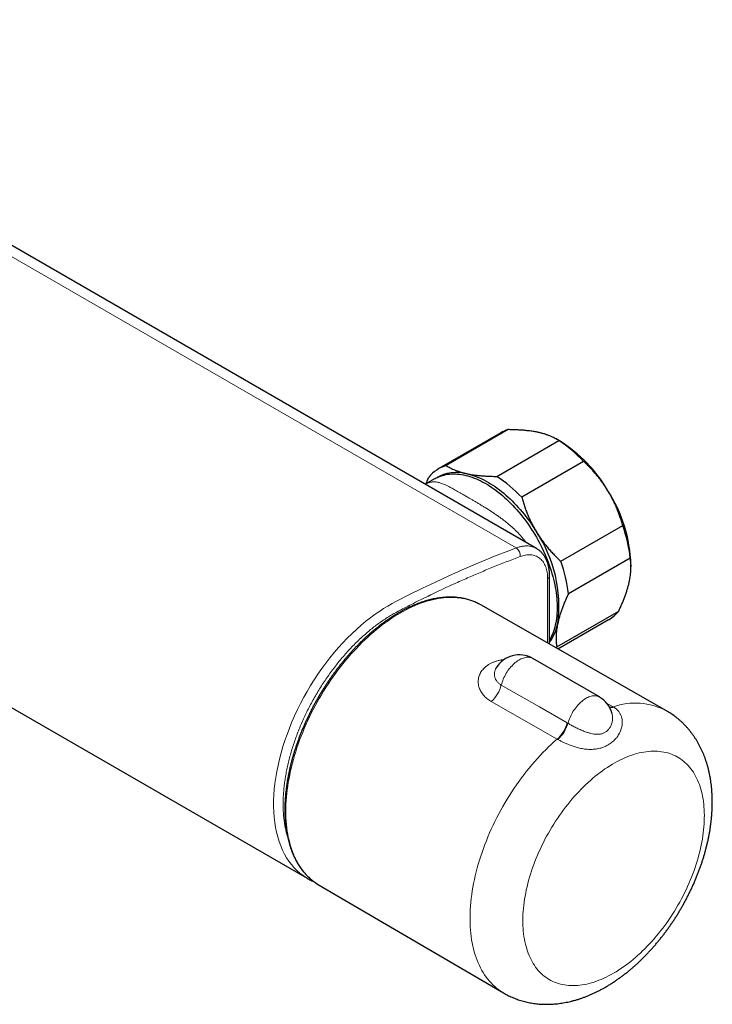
# Model space of a CAD drawing. Header units: millimetres. Extents: x 8 to 1162, y 12 to 2222.
# Tile 3 of 54: x 1020 to 1122, y 22 to 168. Entities that reach past the tile are written whole.
import ezdxf

# ---------------------------------------------------------------- set-up
doc = ezdxf.new("R2010")
doc.units = ezdxf.units.MM

msp = doc.modelspace()

# ---------------------------------------------------------------- linework, layer by layer
at = {"color": 8, "linetype": 'Continuous', "lineweight": 0}
for p, q in [((1093.22, 89.96), (957.45, 168.33)), ((1097.88, 75.86), (1097.88, 85.4)), ((1099.31, 61.61), (1089.53, 67.19)), ((1106.64, 66.94), (1107.61, 66.39)), ((1107.61, 66.39), (1107.69, 66.34)), ((1100.79, 64.02), (1100.91, 63.95)), ((1099.4, 61.56), (1099.31, 61.61))]:
    msp.add_line(p, q, dxfattribs=at)
at = {"color": 7, "linetype": 'Continuous', "lineweight": 30}
for p, q in [((1096.23, 89.88), (960.46, 168.26)), ((926.43, 119.32), (1062.19, 40.95)), ((1090.95, 107.03), (1081.75, 101.73)), ((1092.02, 107.51), (1082.83, 102.2)), ((1090.34, 100.58), (1099.54, 105.88)), ((1099.65, 105.83), (1099.15, 106.13)), ((1103.23, 102.79), (1094.04, 97.49)), ((1081.19, 100.25), (1079.73, 99.41)), ((1099.83, 87.98), (1109.03, 93.29)), ((1096.23, 89.88), (1096.23, 89.88)), ((1110.16, 88.46), (1100.96, 83.16)), ((1110.26, 87.16), (1110.26, 87.46)), ((1098.18, 75.69), (1098.18, 85.81)), ((1087.96, 81.51), (1087.73, 81.64)), ((1115.51, 65.81), (1087.96, 81.51)), ((1099.24, 75.28), (1108.43, 80.59)), ((1099.42, 74.98), (1106.94, 79.32)), ((1099.24, 75.28), (1099.13, 75.15)), ((1105.58, 67.85), (1095.68, 73.56)), ((1062.2, 40.95), (1062.19, 40.95)), ((1063.73, 40.08), (1063.96, 39.94)), ((1063.96, 39.94), (1091.34, 23.94))]:
    msp.add_line(p, q, dxfattribs=at)
at = {"color": 7, "linetype": 'Continuous', "lineweight": 30, "flags": 128}
for points in [[(1081.19, 100.25), (1081.28, 100.3), (1081.52, 100.42), (1081.76, 100.53), (1082.01, 100.63), (1082.26, 100.71), (1082.52, 100.78), (1082.79, 100.84), (1083.06, 100.89), (1083.34, 100.92), (1083.63, 100.94), (1083.91, 100.95), (1084.21, 100.95), (1084.5, 100.93), (1084.8, 100.9), (1085.11, 100.86), (1085.41, 100.8), (1085.73, 100.73), (1086.04, 100.65), (1086.35, 100.56), (1086.67, 100.45), (1086.99, 100.33), (1087.31, 100.2), (1087.64, 100.06), (1087.96, 99.9), (1088.29, 99.73), (1088.61, 99.55), (1088.94, 99.36), (1089.26, 99.16), (1089.59, 98.95), (1089.91, 98.72), (1090.23, 98.49), (1090.55, 98.24), (1090.87, 97.99), (1091.19, 97.72), (1091.5, 97.45), (1091.82, 97.16), (1092.12, 96.87), (1092.43, 96.56), (1092.73, 96.25), (1093.03, 95.93), (1093.33, 95.6), (1093.62, 95.27), (1093.9, 94.92), (1094.18, 94.57), (1094.46, 94.21), (1094.73, 93.85), (1094.99, 93.48), (1095.25, 93.1), (1095.5, 92.72), (1095.75, 92.33), (1095.99, 91.94), (1096.22, 91.54), (1096.45, 91.14), (1096.66, 90.74), (1096.88, 90.33), (1097.08, 89.92), (1097.27, 89.5), (1097.46, 89.09), (1097.64, 88.67), (1097.81, 88.25), (1097.97, 87.84), (1098.12, 87.42), (1098.27, 87), (1098.4, 86.58), (1098.53, 86.16), (1098.65, 85.74), (1098.75, 85.32), (1098.85, 84.91), (1098.94, 84.5), (1099.02, 84.09), (1099.09, 83.68), (1099.15, 83.28), (1099.2, 82.88), (1099.24, 82.48), (1099.27, 82.09), (1099.29, 81.71), (1099.3, 81.32), (1099.3, 80.95), (1099.29, 80.58), (1099.27, 80.22), (1099.24, 79.86), (1099.2, 79.51), (1099.15, 79.17), (1099.09, 78.83), (1099.02, 78.51), (1098.94, 78.19), (1098.85, 77.88), (1098.75, 77.58), (1098.65, 77.28), (1098.53, 77), (1098.4, 76.73), (1098.27, 76.46), (1098.18, 76.3)], [(1085.88, 100.98), (1086.19, 100.91), (1086.51, 100.82), (1086.83, 100.72), (1087.15, 100.61), (1087.47, 100.48), (1087.79, 100.35), (1088.12, 100.2), (1088.44, 100.04), (1088.77, 99.87), (1089.1, 99.68), (1089.42, 99.48), (1089.75, 99.28), (1090.08, 99.06), (1090.4, 98.83), (1090.72, 98.59), (1091.05, 98.34), (1091.37, 98.08), (1091.68, 97.8), (1092, 97.52), (1092.31, 97.23), (1092.62, 96.93), (1092.93, 96.62), (1093.23, 96.3), (1093.53, 95.98), (1093.82, 95.64), (1094.11, 95.3), (1094.39, 94.95), (1094.67, 94.6), (1094.95, 94.23), (1095.22, 93.86), (1095.48, 93.49), (1095.74, 93.11), (1095.99, 92.72), (1096.23, 92.33)]]:
    msp.add_lwpolyline(points, dxfattribs=at)
at = {"color": 8, "linetype": 'Continuous', "lineweight": 0, "flags": 128}
for points in [[(1062.19, 40.95), (1062.08, 41.02), (1061.58, 41.34), (1061.11, 41.69), (1060.66, 42.09), (1060.23, 42.53), (1059.85, 42.98), (1059.48, 43.47), (1059.14, 43.99), (1058.82, 44.55), (1058.53, 45.14), (1058.27, 45.75), (1058.03, 46.41), (1057.82, 47.1), (1057.65, 47.78), (1057.51, 48.5), (1057.39, 49.24), (1057.3, 50.01), (1057.25, 50.8), (1057.22, 51.61), (1057.22, 52.45), (1057.26, 53.31), (1057.32, 54.16), (1057.41, 55.01), (1057.53, 55.9), (1057.69, 56.79), (1057.87, 57.7), (1058.08, 58.61), (1058.32, 59.54), (1058.6, 60.48), (1058.89, 61.39), (1059.21, 62.3), (1059.55, 63.22), (1059.93, 64.14), (1060.33, 65.06), (1060.76, 65.98), (1061.22, 66.9), (1061.7, 67.81), (1062.19, 68.68), (1062.7, 69.53), (1063.23, 70.39), (1063.79, 71.23), (1064.37, 72.06), (1064.96, 72.87), (1065.58, 73.67), (1066.22, 74.45), (1066.85, 75.18), (1067.49, 75.88), (1068.15, 76.57), (1068.82, 77.24), (1069.5, 77.88), (1070.2, 78.49), (1070.91, 79.08), (1071.63, 79.64), (1072.1, 79.99), (1072.58, 80.33), (1073.06, 80.65), (1073.54, 80.96), (1074.18, 81.34), (1074.83, 81.7), (1075.47, 82.04), (1077.4, 83.03), (1079.31, 83.98), (1081.22, 84.89), (1083.13, 85.78), (1085.21, 86.71), (1087.29, 87.61), (1088.94, 88.29), (1090.01, 88.72), (1092.15, 89.55), (1093.22, 89.96), (1093.22, 89.96)], [(1087.73, 81.64), (1087.68, 81.67), (1087.35, 81.83), (1087.02, 81.97), (1086.68, 82.1), (1086.33, 82.22), (1085.97, 82.32), (1085.61, 82.41), (1085.24, 82.48), (1084.87, 82.54), (1084.48, 82.58), (1084.1, 82.6), (1083.7, 82.62), (1083.3, 82.61), (1082.9, 82.6), (1082.49, 82.56), (1082.08, 82.51), (1081.66, 82.45), (1081.24, 82.37), (1080.82, 82.28), (1080.39, 82.17), (1079.96, 82.05), (1079.53, 81.91), (1079.09, 81.76), (1078.65, 81.6), (1078.21, 81.42), (1077.77, 81.22), (1077.33, 81.01), (1076.89, 80.79), (1076.44, 80.55), (1076, 80.3), (1075.55, 80.04), (1075.11, 79.77), (1074.67, 79.48), (1074.22, 79.17), (1073.78, 78.86), (1073.34, 78.53), (1072.91, 78.19), (1072.47, 77.84), (1072.04, 77.48), (1071.61, 77.1), (1071.18, 76.72), (1070.75, 76.32), (1070.33, 75.91), (1069.92, 75.49), (1069.5, 75.06), (1069.1, 74.63), (1068.69, 74.18), (1068.29, 73.72), (1067.9, 73.25), (1067.51, 72.78), (1067.13, 72.3), (1066.75, 71.81), (1066.39, 71.31), (1066.02, 70.8), (1065.67, 70.29), (1065.32, 69.77), (1064.98, 69.25), (1064.64, 68.71), (1064.32, 68.18), (1064, 67.64), (1063.69, 67.09), (1063.39, 66.54), (1063.09, 65.98), (1062.81, 65.43), (1062.53, 64.86), (1062.27, 64.3), (1062.01, 63.73), (1061.76, 63.16), (1061.53, 62.59), (1061.3, 62.02), (1061.08, 61.45), (1060.88, 60.87), (1060.68, 60.3), (1060.49, 59.73), (1060.32, 59.15), (1060.15, 58.58), (1060, 58.01), (1059.86, 57.44), (1059.73, 56.88), (1059.6, 56.31), (1059.5, 55.75), (1059.4, 55.2), (1059.31, 54.64), (1059.24, 54.09), (1059.17, 53.55), (1059.12, 53.01), (1059.08, 52.48), (1059.05, 51.95), (1059.03, 51.42), (1059.03, 50.91), (1059.03, 50.4), (1059.05, 49.9), (1059.08, 49.4), (1059.12, 48.91), (1059.17, 48.43), (1059.24, 47.96), (1059.31, 47.5), (1059.4, 47.05), (1059.5, 46.6), (1059.6, 46.17), (1059.73, 45.75), (1059.86, 45.33), (1060, 44.93), (1060.15, 44.54), (1060.32, 44.15), (1060.49, 43.78), (1060.68, 43.43), (1060.88, 43.08), (1061.08, 42.74), (1061.3, 42.42), (1061.53, 42.11), (1061.76, 41.81), (1062.01, 41.53), (1062.27, 41.26), (1062.53, 41), (1062.81, 40.76), (1063.09, 40.53), (1063.39, 40.31), (1063.69, 40.11), (1063.73, 40.08)], [(1095.68, 73.56), (1095.61, 73.6), (1095.49, 73.65), (1095.35, 73.7), (1095.21, 73.73), (1095.07, 73.74), (1094.91, 73.75), (1094.76, 73.74), (1094.6, 73.72), (1094.44, 73.68), (1094.27, 73.63), (1094.1, 73.57), (1093.93, 73.5), (1093.76, 73.41), (1093.59, 73.31), (1093.42, 73.2), (1093.25, 73.08), (1093.08, 72.95), (1092.92, 72.81), (1092.76, 72.65), (1092.6, 72.49), (1092.44, 72.32), (1092.29, 72.14), (1092.14, 71.96), (1092, 71.76), (1091.87, 71.56), (1091.74, 71.36), (1091.62, 71.15), (1091.51, 70.94), (1091.4, 70.72), (1091.3, 70.5), (1091.22, 70.28), (1091.14, 70.06), (1091.07, 69.84), (1091, 69.62)], [(1091, 69.62), (1096.67, 66.38), (1100.79, 64.02)], [(1105.58, 67.85), (1105.5, 67.89), (1105.37, 67.94), (1105.24, 67.98), (1105.1, 68.01), (1104.95, 68.03), (1104.8, 68.03), (1104.65, 68.02), (1104.49, 68), (1104.33, 67.97), (1104.17, 67.92), (1104, 67.86), (1103.83, 67.78), (1103.66, 67.7), (1103.49, 67.6), (1103.32, 67.49), (1103.16, 67.37), (1102.99, 67.24), (1102.82, 67.1), (1102.66, 66.95), (1102.5, 66.78), (1102.35, 66.62), (1102.2, 66.44), (1102.05, 66.26), (1101.91, 66.06), (1101.78, 65.87), (1101.65, 65.67), (1101.53, 65.46), (1101.42, 65.25), (1101.31, 65.03), (1101.22, 64.82), (1101.13, 64.6), (1101.05, 64.38), (1100.98, 64.16), (1100.91, 63.95)], [(1091.34, 23.94), (1091.21, 24.02), (1090.9, 24.22), (1090.6, 24.43), (1090.31, 24.66), (1090.03, 24.9), (1089.75, 25.15), (1089.49, 25.42), (1089.24, 25.7), (1088.99, 25.99), (1088.76, 26.3), (1088.54, 26.62), (1088.32, 26.95), (1088.12, 27.29), (1087.93, 27.65), (1087.75, 28.02), (1087.58, 28.4), (1087.42, 28.79), (1087.27, 29.19), (1087.13, 29.6), (1087, 30.03), (1086.89, 30.46), (1086.78, 30.9), (1086.69, 31.36), (1086.61, 31.82), (1086.54, 32.29), (1086.48, 32.77), (1086.44, 33.26), (1086.4, 33.75), (1086.38, 34.26), (1086.37, 34.77), (1086.37, 35.29), (1086.38, 35.81), (1086.41, 36.34), (1086.44, 36.88), (1086.49, 37.42), (1086.55, 37.97), (1086.62, 38.52), (1086.7, 39.07), (1086.8, 39.63), (1086.9, 40.2), (1087.02, 40.77), (1087.15, 41.33), (1087.29, 41.91), (1087.44, 42.48), (1087.6, 43.06), (1087.77, 43.63), (1087.96, 44.21), (1088.15, 44.79), (1088.36, 45.37), (1088.57, 45.95), (1088.8, 46.52), (1089.03, 47.1), (1089.28, 47.67), (1089.53, 48.25), (1089.79, 48.82), (1090.07, 49.39), (1090.35, 49.95), (1090.64, 50.51), (1090.94, 51.07), (1091.25, 51.62), (1091.57, 52.17), (1091.9, 52.71), (1092.23, 53.25), (1092.57, 53.78), (1092.92, 54.31), (1093.28, 54.83), (1093.64, 55.34), (1094.01, 55.84), (1094.39, 56.34), (1094.77, 56.83), (1095.16, 57.31), (1095.55, 57.79), (1095.95, 58.25), (1096.36, 58.71), (1096.77, 59.15), (1097.18, 59.59), (1097.6, 60.01), (1098.03, 60.43), (1098.45, 60.83), (1098.88, 61.23), (1099.31, 61.61)], [(1107.68, 26.86), (1108.04, 27.08), (1108.41, 27.31), (1108.77, 27.55), (1109.14, 27.8), (1109.5, 28.06), (1109.86, 28.33), (1110.23, 28.62), (1110.58, 28.91), (1110.94, 29.21), (1111.29, 29.52), (1111.65, 29.85), (1111.99, 30.18), (1112.34, 30.52), (1112.68, 30.87), (1113.02, 31.23), (1113.35, 31.59), (1113.69, 31.97), (1114.01, 32.35), (1114.33, 32.74), (1114.65, 33.13), (1114.96, 33.54), (1115.26, 33.95), (1115.56, 34.36), (1115.86, 34.79), (1116.15, 35.21), (1116.43, 35.65), (1116.7, 36.08), (1116.97, 36.53), (1117.23, 36.97), (1117.49, 37.43), (1117.74, 37.88), (1117.98, 38.34), (1118.21, 38.8), (1118.43, 39.26), (1118.65, 39.73), (1118.86, 40.2), (1119.06, 40.67), (1119.25, 41.14), (1119.43, 41.61), (1119.61, 42.08), (1119.77, 42.56), (1119.93, 43.03), (1120.08, 43.5), (1120.22, 43.98), (1120.34, 44.45), (1120.46, 44.91), (1120.57, 45.38), (1120.68, 45.85), (1120.77, 46.31), (1120.85, 46.77), (1120.92, 47.23), (1120.98, 47.68), (1121.03, 48.13), (1121.08, 48.57), (1121.11, 49.01), (1121.13, 49.45), (1121.14, 49.88), (1121.15, 50.3), (1121.14, 50.72), (1121.12, 51.13), (1121.09, 51.54), (1121.06, 51.94), (1121.01, 52.33), (1120.95, 52.72), (1120.89, 53.09), (1120.81, 53.46), (1120.72, 53.82), (1120.63, 54.18), (1120.52, 54.52), (1120.41, 54.86), (1120.28, 55.18), (1120.15, 55.5), (1120, 55.81), (1119.85, 56.1), (1119.69, 56.39), (1119.52, 56.67), (1119.34, 56.93), (1119.15, 57.19), (1118.96, 57.43), (1118.75, 57.66), (1118.54, 57.89), (1118.32, 58.1), (1118.09, 58.3), (1117.86, 58.48), (1117.61, 58.66), (1117.36, 58.82), (1117.1, 58.97), (1116.84, 59.11), (1116.57, 59.24), (1116.29, 59.35), (1116, 59.45), (1115.71, 59.54), (1115.41, 59.62), (1115.11, 59.68), (1114.8, 59.73), (1114.49, 59.77), (1114.17, 59.8), (1113.85, 59.81), (1113.52, 59.81), (1113.19, 59.8), (1112.85, 59.77), (1112.51, 59.73), (1112.17, 59.68), (1111.82, 59.61), (1111.47, 59.54), (1111.12, 59.45), (1110.76, 59.34), (1110.4, 59.23), (1110.04, 59.1), (1109.68, 58.96), (1109.32, 58.81), (1108.96, 58.64), (1108.59, 58.47), (1108.23, 58.28), (1107.86, 58.08), (1107.49, 57.87), (1107.13, 57.64), (1106.76, 57.41), (1106.4, 57.17), (1106.03, 56.91), (1105.67, 56.64), (1105.31, 56.36), (1104.95, 56.08), (1104.59, 55.78), (1104.23, 55.47), (1103.88, 55.15), (1103.53, 54.83), (1103.18, 54.49), (1102.84, 54.15), (1102.5, 53.79), (1102.16, 53.43), (1101.83, 53.06), (1101.5, 52.68), (1101.18, 52.3), (1100.86, 51.9), (1100.55, 51.5), (1100.24, 51.1), (1099.94, 50.68), (1099.64, 50.26), (1099.35, 49.84), (1099.06, 49.41), (1098.79, 48.97), (1098.51, 48.53), (1098.25, 48.09), (1097.99, 47.64), (1097.74, 47.19), (1097.49, 46.73), (1097.26, 46.27), (1097.03, 45.81), (1096.81, 45.34), (1096.6, 44.87), (1096.39, 44.4), (1096.2, 43.93), (1096.01, 43.46), (1095.83, 42.99), (1095.66, 42.52), (1095.5, 42.04), (1095.35, 41.57), (1095.2, 41.1), (1095.07, 40.63), (1094.95, 40.16), (1094.83, 39.69), (1094.72, 39.22), (1094.63, 38.76), (1094.54, 38.3), (1094.47, 37.84), (1094.4, 37.39), (1094.34, 36.94), (1094.29, 36.49), (1094.26, 36.05), (1094.23, 35.61), (1094.21, 35.18), (1094.2, 34.75), (1094.21, 34.33), (1094.22, 33.91), (1094.24, 33.5), (1094.27, 33.1), (1094.32, 32.7), (1094.37, 32.31), (1094.43, 31.93), (1094.5, 31.56), (1094.58, 31.19), (1094.68, 30.84), (1094.78, 30.49), (1094.89, 30.15), (1095.01, 29.82), (1095.14, 29.5), (1095.27, 29.19), (1095.42, 28.88), (1095.58, 28.59), (1095.74, 28.31), (1095.92, 28.04), (1096.1, 27.78), (1096.29, 27.53), (1096.49, 27.29), (1096.7, 27.06), (1096.92, 26.84), (1097.14, 26.64), (1097.38, 26.45), (1097.62, 26.27), (1097.86, 26.1), (1098.12, 25.94), (1098.38, 25.79), (1098.65, 25.66), (1098.92, 25.54), (1099.21, 25.43), (1099.49, 25.34), (1099.79, 25.26), (1100.09, 25.19), (1100.39, 25.13), (1100.7, 25.08), (1101.02, 25.05), (1101.34, 25.03), (1101.67, 25.03), (1102, 25.03), (1102.33, 25.05), (1102.67, 25.09), (1103.01, 25.13), (1103.36, 25.19), (1103.71, 25.26), (1104.06, 25.35), (1104.41, 25.44), (1104.77, 25.55), (1105.13, 25.67), (1105.49, 25.81), (1105.85, 25.95), (1106.21, 26.11), (1106.58, 26.28), (1106.94, 26.46), (1107.31, 26.66), (1107.68, 26.86)]]:
    msp.add_lwpolyline(points, dxfattribs=at)
at = {"color": 7, "linetype": 'Continuous', "lineweight": 30}
for centre, radius, start, end in [((1093.65, 102.35), 5.41, 107.4853, 119.9616), ((1088.54, 88.97), 20.17, 43.2437, 56.9579), ((1088.43, 87.73), 21.3, 30.2135, 58.2043), ((1084.47, 97.01), 5.44, 107.5708, 140.6297), ((1084.39, 95.23), 5.94, 75.4395, 120.5302), ((1079.34, 83.66), 20.17, 43.2437, 56.9579), ((1088.46, 86.7), 21.81, 2.0073, 32.5994), ((1079.96, 81.39), 19.6, 352.4444, 33.9194), ((1088.55, 85.95), 21.75, 6.638, 19.7258), ((1079.36, 80.64), 21.75, 6.638, 19.7258), ((1104.17, 84.1), 5.53, 300.1388, 320.5024), ((1092.08, 80.25), 7.46, 324.8656, 348.8303), ((1093.68, 70.1), 4, 60.0027, 148.9825), ((1103.58, 64.38), 4, 16.1359, 60.0027)]:
    msp.add_arc(centre, radius, start, end, dxfattribs=at)
at = {"color": 8, "linetype": 'Continuous', "lineweight": 0}
for centre, radius, start, end in [((1092.47, 88.84), 1.34, 352.7443, 56.1225), ((1097.67, 85.87), 0.51, 294.8897, 354.1885), ((1086.24, 70.85), 4.92, 311.9287, 345.6159), ((1107.17, 67.83), 1.5, 266.0388, 286.7231), ((1107.26, 67.69), 1.41, 263.417, 287.833), ((1110.87, 56.88), 10.06, 62.5652, 108.9585), ((1096.03, 65.27), 4.92, 311.8867, 345.2706), ((1096.11, 65.32), 4.99, 311.1525, 344.042)]:
    msp.add_arc(centre, radius, start, end, dxfattribs=at)
at = {"color": 7, "linetype": 'Continuous', "lineweight": 30}
for points, knots in [([(1096.49, 107.1), (1096.44, 107.11), (1096.2, 107.17), (1095.72, 107.25), (1095.05, 107.34), (1094.4, 107.41), (1093.79, 107.45), (1093.21, 107.48), (1092.63, 107.5), (1092.22, 107.51), (1092.02, 107.51)], [0, 0, 0, 0, 0.034086, 0.192788, 0.351635, 0.51036, 0.632419, 0.754482, 0.877239, 1, 1, 1, 1]), ([(1099.54, 105.88), (1099.44, 105.95), (1099.25, 106.07), (1098.93, 106.25), (1098.59, 106.42), (1098.23, 106.58), (1097.83, 106.73), (1097.41, 106.87), (1096.97, 106.99), (1096.65, 107.07), (1096.49, 107.1)], [0, 0, 0, 0, 0.1230548, 0.2461061, 0.3701819, 0.4942538, 0.620027, 0.745797, 0.8726199, 1, 1, 1, 1]), ([(1106.84, 98.45), (1106.8, 98.5), (1106.65, 98.75), (1106.37, 99.18), (1105.98, 99.74), (1105.57, 100.28), (1105.14, 100.8), (1104.69, 101.32), (1104.22, 101.83), (1103.73, 102.32), (1103.4, 102.64), (1103.23, 102.79)], [0, 0, 0, 0, 0.034085, 0.152699, 0.271315, 0.390844, 0.510376, 0.632431, 0.75449, 0.877243, 1, 1, 1, 1]), ([(1082.83, 102.2), (1082.93, 102.14), (1083.12, 102.01), (1083.44, 101.83), (1083.77, 101.66), (1084.14, 101.5), (1084.53, 101.36), (1084.95, 101.22), (1085.4, 101.09), (1085.72, 101.02), (1085.88, 100.98)], [0, 0, 0, 0, 0.122973, 0.2459424, 0.3703662, 0.4948366, 0.6192471, 0.7459347, 0.8726198, 1, 1, 1, 1]), ([(1085.88, 100.98), (1085.92, 100.97), (1086.08, 100.94), (1086.36, 100.88), (1086.81, 100.81), (1087.36, 100.74), (1088.02, 100.67), (1088.72, 100.62), (1089.35, 100.59), (1089.89, 100.58), (1090.19, 100.58), (1090.34, 100.58)], [0, 0, 0, 0, 0.034085, 0.123056, 0.212027, 0.361727, 0.511433, 0.663656, 0.815887, 0.907943, 1, 1, 1, 1]), ([(1079.81, 99.45), (1079.87, 99.6), (1080.02, 99.93), (1080.17, 100.27), (1080.26, 100.46)], [0, 0, 0, 0, 0.4312187, 1, 1, 1, 1]), ([(1109.03, 93.29), (1108.96, 93.51), (1108.84, 93.95), (1108.63, 94.6), (1108.39, 95.25), (1108.14, 95.9), (1107.85, 96.55), (1107.54, 97.19), (1107.21, 97.83), (1106.96, 98.24), (1106.84, 98.45)], [0, 0, 0, 0, 0.122973, 0.245942, 0.369581, 0.493217, 0.619375, 0.745529, 0.872765, 1, 1, 1, 1]), ([(1094.04, 97.49), (1094.1, 97.27), (1094.23, 96.83), (1094.44, 96.18), (1094.67, 95.53), (1094.93, 94.88), (1095.21, 94.23), (1095.52, 93.58), (1095.86, 92.95), (1096.11, 92.53), (1096.23, 92.33)], [0, 0, 0, 0, 0.122973, 0.245942, 0.369581, 0.493217, 0.619375, 0.745529, 0.872765, 1, 1, 1, 1]), ([(1096.23, 92.33), (1096.26, 92.27), (1096.41, 92.03), (1096.7, 91.59), (1097.08, 91.04), (1097.49, 90.5), (1097.92, 89.97), (1098.38, 89.45), (1098.85, 88.95), (1099.33, 88.46), (1099.67, 88.14), (1099.83, 87.98)], [0, 0, 0, 0, 0.034085, 0.152699, 0.271315, 0.390844, 0.510376, 0.632431, 0.75449, 0.877243, 1, 1, 1, 1]), ([(1098.18, 85.81), (1098.18, 85.89), (1098.17, 86.06), (1098.16, 86.29), (1098.14, 86.51), (1098.12, 86.73), (1098.08, 86.96), (1098.03, 87.21), (1097.98, 87.45), (1097.91, 87.69), (1097.83, 87.92), (1097.74, 88.14), (1097.64, 88.35), (1097.53, 88.55), (1097.41, 88.75), (1097.28, 88.93), (1097.15, 89.1), (1097.01, 89.26), (1096.86, 89.41), (1096.7, 89.55), (1096.54, 89.68), (1096.38, 89.79), (1096.28, 89.85), (1096.23, 89.88)], [0, 0, 0, 0, 0.045583, 0.096674, 0.135301, 0.173461, 0.224915, 0.276368, 0.327753, 0.379006, 0.430054, 0.480824, 0.531248, 0.581265, 0.630825, 0.679898, 0.728471, 0.77655, 0.824162, 0.87135, 0.918163, 0.96437, 1, 1, 1, 1]), ([(1110, 84.93), (1110.04, 85.1), (1110.1, 85.42), (1110.18, 85.89), (1110.23, 86.35), (1110.26, 86.8), (1110.26, 87.24), (1110.25, 87.66), (1110.21, 88.07), (1110.18, 88.33), (1110.16, 88.46)], [0, 0, 0, 0, 0.122488, 0.245238, 0.368757, 0.492521, 0.618889, 0.745475, 0.872652, 1, 1, 1, 1]), ([(1108.43, 80.59), (1108.52, 80.77), (1108.69, 81.13), (1108.92, 81.67), (1109.14, 82.2), (1109.35, 82.73), (1109.54, 83.26), (1109.7, 83.79), (1109.85, 84.3), (1109.95, 84.68), (1109.99, 84.89), (1110, 84.93)], [0, 0, 0, 0, 0.119246, 0.238489, 0.358338, 0.478183, 0.600299, 0.722411, 0.845493, 0.968574, 1, 1, 1, 1]), ([(1087.72, 81.65), (1087.71, 81.65), (1087.6, 81.71), (1087.4, 81.81), (1087.1, 81.94), (1086.8, 82.07), (1086.49, 82.18), (1086.18, 82.28), (1085.86, 82.37), (1085.53, 82.44), (1085.2, 82.51), (1084.87, 82.56), (1084.53, 82.6), (1084.18, 82.64), (1083.83, 82.65), (1083.48, 82.66), (1083.12, 82.66), (1082.76, 82.64), (1082.4, 82.61), (1082.03, 82.57), (1081.66, 82.52), (1081.28, 82.46), (1080.91, 82.39), (1080.53, 82.3), (1080.14, 82.2), (1079.76, 82.09), (1079.37, 81.97), (1078.98, 81.84), (1078.6, 81.7), (1078.2, 81.54), (1077.81, 81.38), (1077.42, 81.2), (1077.03, 81.01), (1076.63, 80.81), (1076.25, 80.61), (1075.95, 80.44), (1075.79, 80.35), (1075.75, 80.33)], [0, 0, 0, 0, 0.002719, 0.032316, 0.061919, 0.091532, 0.121161, 0.15081, 0.180486, 0.21019, 0.239927, 0.2697, 0.299509, 0.329356, 0.359241, 0.389164, 0.419125, 0.449121, 0.479151, 0.509213, 0.539305, 0.569424, 0.599567, 0.629732, 0.659917, 0.690118, 0.720334, 0.750563, 0.780801, 0.811048, 0.841301, 0.871559, 0.901821, 0.932085, 0.962351, 0.991028, 1, 1, 1, 1]), ([(1100.96, 83.16), (1100.88, 82.97), (1100.7, 82.6), (1100.46, 82.04), (1100.24, 81.49), (1100.03, 80.94), (1099.83, 80.4), (1099.66, 79.86), (1099.51, 79.33), (1099.44, 78.98), (1099.4, 78.81)], [0, 0, 0, 0, 0.122898, 0.245942, 0.369483, 0.493217, 0.619247, 0.745529, 0.87262, 1, 1, 1, 1]), ([(1075.75, 80.33), (1075.68, 80.29), (1075.48, 80.17), (1075.15, 79.97), (1074.76, 79.72), (1074.36, 79.46), (1073.97, 79.2), (1073.58, 78.92), (1073.19, 78.63), (1072.81, 78.33), (1072.42, 78.03), (1072.04, 77.71), (1071.66, 77.39), (1071.28, 77.06), (1070.9, 76.71), (1070.53, 76.36), (1070.16, 76.01), (1069.79, 75.64), (1069.43, 75.27), (1069.07, 74.88), (1068.71, 74.49), (1068.36, 74.1), (1068.01, 73.7), (1067.66, 73.28), (1067.32, 72.87), (1066.98, 72.44), (1066.65, 72.02), (1066.33, 71.58), (1066.01, 71.14), (1065.69, 70.69), (1065.38, 70.24), (1065.07, 69.78), (1064.78, 69.32), (1064.48, 68.86), (1064.19, 68.39), (1063.91, 67.91), (1063.64, 67.43), (1063.37, 66.95), (1063.11, 66.47), (1062.85, 65.98), (1062.61, 65.49), (1062.37, 65), (1062.13, 64.5), (1061.9, 64), (1061.69, 63.51), (1061.47, 63), (1061.27, 62.5), (1061.07, 62), (1060.89, 61.5), (1060.7, 60.99), (1060.53, 60.49), (1060.37, 59.98), (1060.21, 59.48), (1060.06, 58.98), (1059.92, 58.48), (1059.79, 57.97), (1059.67, 57.47), (1059.56, 56.98), (1059.45, 56.48), (1059.35, 55.99), (1059.27, 55.5), (1059.19, 55.01), (1059.12, 54.52), (1059.06, 54.04), (1059, 53.56), (1058.96, 53.08), (1058.93, 52.61), (1058.9, 52.14), (1058.89, 51.68), (1058.88, 51.22), (1058.88, 50.77), (1058.89, 50.32), (1058.91, 49.88), (1058.94, 49.44), (1058.98, 49.01), (1059.03, 48.58), (1059.09, 48.16), (1059.15, 47.75), (1059.23, 47.35), (1059.31, 46.95), (1059.41, 46.56), (1059.51, 46.17), (1059.62, 45.79), (1059.74, 45.43), (1059.87, 45.07), (1060.01, 44.71), (1060.15, 44.37), (1060.31, 44.04), (1060.47, 43.71), (1060.64, 43.39), (1060.82, 43.09), (1061.01, 42.79), (1061.21, 42.5), (1061.41, 42.22), (1061.62, 41.95), (1061.84, 41.69), (1062.07, 41.45), (1062.3, 41.21), (1062.54, 40.98), (1062.79, 40.76), (1063.05, 40.56), (1063.31, 40.36), (1063.53, 40.21), (1063.67, 40.12), (1063.72, 40.09)], [0, 0, 0, 0, 0.005237, 0.015167, 0.025096, 0.035025, 0.044952, 0.054879, 0.064804, 0.074729, 0.084652, 0.094574, 0.104495, 0.114414, 0.124332, 0.13425, 0.144166, 0.15408, 0.163994, 0.173907, 0.183819, 0.193729, 0.203639, 0.213548, 0.223457, 0.233364, 0.243271, 0.253177, 0.263083, 0.272988, 0.282893, 0.292798, 0.302702, 0.312606, 0.32251, 0.332413, 0.342317, 0.352221, 0.362125, 0.372029, 0.381933, 0.391837, 0.401742, 0.411647, 0.421553, 0.431459, 0.441365, 0.451273, 0.461181, 0.47109, 0.480999, 0.49091, 0.500821, 0.510734, 0.520647, 0.530562, 0.540478, 0.550395, 0.560313, 0.570233, 0.580154, 0.590076, 0.599999, 0.609924, 0.61985, 0.629778, 0.639707, 0.649636, 0.659567, 0.669499, 0.679432, 0.689366, 0.6993, 0.709234, 0.719168, 0.729102, 0.739035, 0.748967, 0.758896, 0.768824, 0.778748, 0.788669, 0.798586, 0.808498, 0.818403, 0.828302, 0.838193, 0.848076, 0.857949, 0.867812, 0.877664, 0.887505, 0.897333, 0.907149, 0.916952, 0.926742, 0.93652, 0.946285, 0.956039, 0.965783, 0.975517, 0.985243, 0.994963, 1, 1, 1, 1]), ([(1099.4, 78.81), (1099.39, 78.77), (1099.34, 78.57), (1099.28, 78.21), (1099.21, 77.76), (1099.17, 77.31), (1099.14, 76.88), (1099.14, 76.46), (1099.15, 76.05), (1099.19, 75.66), (1099.22, 75.4), (1099.24, 75.28)], [0, 0, 0, 0, 0.031426, 0.150353, 0.269282, 0.389133, 0.508986, 0.631385, 0.753788, 0.876892, 1, 1, 1, 1]), ([(1106.48, 24.81), (1106.56, 24.85), (1106.78, 24.99), (1107.15, 25.21), (1107.58, 25.48), (1108, 25.76), (1108.42, 26.06), (1108.84, 26.36), (1109.26, 26.67), (1109.67, 26.99), (1110.07, 27.33), (1110.47, 27.67), (1110.87, 28.01), (1111.26, 28.37), (1111.65, 28.74), (1112.04, 29.11), (1112.41, 29.49), (1112.79, 29.88), (1113.15, 30.28), (1113.52, 30.68), (1113.87, 31.09), (1114.23, 31.51), (1114.57, 31.93), (1114.91, 32.36), (1115.25, 32.79), (1115.57, 33.23), (1115.9, 33.68), (1116.21, 34.13), (1116.52, 34.59), (1116.82, 35.05), (1117.12, 35.52), (1117.41, 35.99), (1117.69, 36.47), (1117.96, 36.95), (1118.23, 37.43), (1118.49, 37.92), (1118.74, 38.41), (1118.99, 38.9), (1119.23, 39.4), (1119.46, 39.9), (1119.68, 40.4), (1119.89, 40.91), (1120.1, 41.42), (1120.3, 41.93), (1120.49, 42.44), (1120.67, 42.95), (1120.84, 43.47), (1121.01, 43.98), (1121.16, 44.5), (1121.31, 45.02), (1121.44, 45.54), (1121.57, 46.06), (1121.69, 46.58), (1121.8, 47.1), (1121.9, 47.62), (1121.99, 48.13), (1122.06, 48.65), (1122.13, 49.17), (1122.19, 49.68), (1122.24, 50.2), (1122.28, 50.71), (1122.31, 51.22), (1122.32, 51.73), (1122.33, 52.24), (1122.33, 52.74), (1122.31, 53.24), (1122.28, 53.73), (1122.24, 54.22), (1122.19, 54.71), (1122.13, 55.19), (1122.06, 55.66), (1121.98, 56.13), (1121.88, 56.6), (1121.78, 57.05), (1121.66, 57.5), (1121.53, 57.94), (1121.39, 58.38), (1121.25, 58.8), (1121.09, 59.22), (1120.92, 59.63), (1120.74, 60.03), (1120.55, 60.42), (1120.35, 60.8), (1120.14, 61.17), (1119.92, 61.53), (1119.69, 61.88), (1119.46, 62.22), (1119.21, 62.55), (1118.96, 62.87), (1118.7, 63.19), (1118.43, 63.49), (1118.15, 63.78), (1117.86, 64.06), (1117.57, 64.33), (1117.27, 64.59), (1116.96, 64.83), (1116.65, 65.07), (1116.33, 65.3), (1116, 65.51), (1115.73, 65.68), (1115.56, 65.78), (1115.51, 65.81)], [0, 0, 0, 0, 0.005862, 0.016415, 0.026965, 0.037518, 0.04807, 0.058618, 0.069159, 0.079692, 0.090216, 0.100729, 0.11123, 0.121718, 0.132193, 0.142656, 0.153105, 0.163542, 0.173966, 0.184379, 0.194779, 0.205169, 0.215549, 0.225919, 0.23628, 0.246634, 0.256981, 0.267322, 0.277657, 0.287989, 0.298317, 0.308644, 0.318968, 0.329293, 0.339619, 0.349945, 0.360274, 0.370607, 0.380944, 0.391286, 0.401634, 0.41199, 0.422354, 0.432727, 0.443111, 0.453505, 0.46391, 0.474329, 0.48476, 0.495206, 0.505665, 0.51614, 0.52663, 0.537135, 0.547655, 0.558191, 0.568742, 0.579306, 0.589884, 0.600473, 0.611073, 0.621681, 0.632294, 0.642909, 0.653523, 0.664131, 0.674728, 0.685309, 0.69587, 0.706404, 0.716907, 0.727372, 0.737793, 0.748165, 0.758483, 0.768741, 0.778936, 0.789064, 0.799123, 0.809109, 0.819022, 0.828861, 0.838625, 0.848317, 0.857937, 0.867488, 0.876971, 0.886389, 0.895747, 0.905048, 0.914295, 0.923492, 0.932644, 0.941756, 0.950831, 0.959874, 0.96889, 0.977884, 0.986859, 0.995822, 1, 1, 1, 1]), ([(1062.19, 40.95), (1062.23, 40.93), (1062.36, 40.85), (1062.6, 40.72), (1062.89, 40.58), (1063.09, 40.5), (1063.18, 40.46)], [0, 0, 0, 0, 0.12786, 0.425583, 0.723433, 1, 1, 1, 1]), ([(1091.34, 23.94), (1091.36, 23.93), (1091.49, 23.85), (1091.74, 23.71), (1092.09, 23.53), (1092.44, 23.37), (1092.8, 23.21), (1093.16, 23.07), (1093.53, 22.93), (1093.91, 22.81), (1094.29, 22.7), (1094.67, 22.61), (1095.06, 22.52), (1095.45, 22.45), (1095.84, 22.38), (1096.24, 22.33), (1096.65, 22.29), (1097.06, 22.27), (1097.47, 22.25), (1097.88, 22.25), (1098.3, 22.26), (1098.72, 22.29), (1099.14, 22.32), (1099.57, 22.37), (1100, 22.43), (1100.43, 22.5), (1100.86, 22.59), (1101.3, 22.69), (1101.74, 22.8), (1102.18, 22.92), (1102.61, 23.06), (1103.05, 23.21), (1103.5, 23.37), (1103.94, 23.55), (1104.38, 23.74), (1104.82, 23.94), (1105.25, 24.15), (1105.69, 24.37), (1106.1, 24.59), (1106.36, 24.74), (1106.48, 24.81)], [0, 0, 0, 0, 0.004507, 0.029619, 0.054722, 0.079828, 0.104949, 0.1301, 0.155293, 0.180542, 0.205859, 0.231257, 0.25675, 0.282349, 0.308067, 0.333916, 0.359907, 0.386051, 0.412358, 0.438836, 0.465495, 0.492341, 0.519379, 0.546613, 0.574047, 0.60168, 0.629511, 0.657537, 0.685753, 0.71415, 0.742721, 0.771454, 0.800338, 0.829357, 0.858499, 0.887748, 0.91709, 0.946508, 0.975989, 1, 1, 1, 1])]:
    msp.add_open_spline(points, degree=3, knots=knots, dxfattribs=at)
at = {"color": 8, "linetype": 'Continuous', "lineweight": 0}
for points, knots in [([(1079.73, 99.4), (1079.79, 99.44), (1079.92, 99.51), (1080.11, 99.59), (1080.32, 99.66), (1080.53, 99.72), (1080.74, 99.75), (1080.96, 99.76), (1081.19, 99.76), (1081.42, 99.73), (1081.66, 99.68), (1081.91, 99.62), (1082.16, 99.53), (1082.43, 99.43), (1082.74, 99.29), (1083.11, 99.12), (1083.49, 98.92), (1083.85, 98.73), (1084.18, 98.55), (1084.52, 98.35), (1084.88, 98.15), (1085.22, 97.95), (1085.53, 97.77), (1085.82, 97.61), (1086.11, 97.44), (1086.45, 97.24), (1086.83, 97.02), (1087.26, 96.77), (1087.7, 96.5), (1088.15, 96.23), (1088.6, 95.96), (1089.06, 95.67), (1089.51, 95.37), (1089.97, 95.07), (1090.43, 94.75), (1090.89, 94.43), (1091.35, 94.09), (1091.8, 93.74), (1092.22, 93.38), (1092.62, 93.04), (1093, 92.69), (1093.36, 92.33), (1093.72, 91.96), (1094.06, 91.57), (1094.39, 91.18), (1094.59, 90.91), (1094.68, 90.77)], [0, 0, 0, 0, 0.016916, 0.038486, 0.060056, 0.081768, 0.103481, 0.127122, 0.150829, 0.174569, 0.198526, 0.222513, 0.246719, 0.270958, 0.295263, 0.329031, 0.362912, 0.385795, 0.408723, 0.431965, 0.455262, 0.478671, 0.495424, 0.512178, 0.529021, 0.545865, 0.568703, 0.591594, 0.614848, 0.63815, 0.661545, 0.684842, 0.70821, 0.731611, 0.755235, 0.77889, 0.802763, 0.826665, 0.850629, 0.871923, 0.893217, 0.914616, 0.936014, 0.957666, 0.979316, 1, 1, 1, 1]), ([(1093.22, 89.96), (1093.22, 89.96), (1093.37, 90.01), (1093.68, 90.11), (1094.06, 90.2), (1094.35, 90.24), (1094.58, 90.25), (1094.79, 90.26), (1095.07, 90.25), (1095.41, 90.2), (1095.73, 90.11), (1095.97, 90.02), (1096.12, 89.95), (1096.2, 89.9), (1096.23, 89.88)], [0, 0, 0, 0, 0.000012, 0.135997, 0.272924, 0.342829, 0.412861, 0.48328, 0.55383, 0.689814, 0.82674, 0.896644, 0.966674, 1, 1, 1, 1]), ([(1093.8, 88.67), (1093.15, 88.43), (1091.84, 87.93), (1089.88, 87.15), (1087.91, 86.34), (1086.03, 85.54), (1083.91, 84.58), (1082.74, 84.06), (1079.58, 82.53), (1080.87, 83.16), (1077.68, 81.6), (1076.84, 81.16), (1075.71, 80.57), (1075.07, 80.22), (1074.41, 79.84), (1073.75, 79.42), (1073.09, 78.97), (1072.44, 78.49), (1071.77, 77.98), (1071.11, 77.43), (1070.46, 76.85), (1069.81, 76.25), (1069.16, 75.61), (1068.51, 74.93), (1067.88, 74.24), (1067.26, 73.52), (1066.67, 72.79), (1066.09, 72.05), (1065.53, 71.29), (1064.98, 70.5), (1064.44, 69.69), (1063.91, 68.86), (1063.41, 68.01), (1062.93, 67.16), (1062.48, 66.3), (1062.05, 65.45), (1061.65, 64.59), (1061.26, 63.71), (1060.9, 62.83), (1060.55, 61.93), (1060.24, 61.03), (1059.95, 60.14), (1059.7, 59.26), (1059.47, 58.39), (1059.27, 57.53), (1059.09, 56.66), (1058.94, 55.8), (1058.82, 54.94), (1058.73, 54.09), (1058.66, 53.26), (1058.63, 52.45), (1058.63, 51.67), (1058.65, 50.91), (1058.7, 50.15), (1058.79, 49.41), (1058.9, 48.68), (1059.04, 47.98), (1059.18, 47.41), (1059.27, 47.1), (1059.31, 47)], [0, 0, 0, 0, 0.040371, 0.080743, 0.121114, 0.160315, 0.199516, 0.238746, 0.277977, 0.278035, 0.317236, 0.356437, 0.369692, 0.382947, 0.396195, 0.409581, 0.422972, 0.436358, 0.450069, 0.463792, 0.477515, 0.491226, 0.505335, 0.519458, 0.53358, 0.547689, 0.561429, 0.575181, 0.588933, 0.602673, 0.616813, 0.630965, 0.645118, 0.659257, 0.673, 0.686754, 0.700509, 0.714252, 0.728393, 0.742548, 0.756702, 0.770843, 0.784559, 0.798287, 0.812014, 0.82573, 0.839843, 0.853968, 0.868093, 0.882206, 0.895907, 0.909621, 0.923334, 0.937036, 0.951135, 0.965247, 0.97936, 0.993459, 1, 1, 1, 1]), ([(1097.88, 85.4), (1097.88, 85.49), (1097.88, 85.73), (1097.85, 86.12), (1097.78, 86.56), (1097.67, 86.96), (1097.53, 87.34), (1097.36, 87.68), (1097.16, 87.98), (1096.92, 88.24), (1096.66, 88.47), (1096.37, 88.65), (1096.06, 88.79), (1095.72, 88.89), (1095.37, 88.94), (1095, 88.94), (1094.61, 88.9), (1094.21, 88.81), (1093.94, 88.72), (1093.8, 88.67)], [0, 0, 0, 0, 0.032505, 0.09287, 0.153452, 0.214034, 0.2744, 0.334755, 0.395326, 0.455897, 0.516253, 0.576613, 0.637188, 0.697764, 0.758124, 0.818485, 0.879062, 0.939639, 1, 1, 1, 1]), ([(1089.53, 67.19), (1089.41, 67.26), (1089.18, 67.39), (1088.87, 67.63), (1088.58, 67.89), (1088.33, 68.16), (1088.12, 68.45), (1087.94, 68.75), (1087.79, 69.06), (1087.68, 69.37), (1087.61, 69.7), (1087.58, 70.02), (1087.59, 70.35), (1087.64, 70.67), (1087.73, 70.99), (1087.86, 71.31), (1088.03, 71.61), (1088.24, 71.9), (1088.49, 72.18), (1088.79, 72.43), (1089.12, 72.66), (1089.48, 72.86), (1089.88, 73.04), (1090.31, 73.18), (1090.77, 73.3), (1091.14, 73.37), (1091.37, 73.39), (1091.43, 73.4)], [0, 0, 0, 0, 0.040712, 0.081659, 0.12334, 0.165275, 0.205053, 0.245416, 0.285778, 0.32675, 0.366047, 0.405964, 0.445879, 0.48645, 0.526381, 0.567055, 0.607728, 0.649189, 0.689786, 0.731247, 0.772708, 0.815077, 0.856523, 0.898889, 0.941256, 0.984569, 1, 1, 1, 1]), ([(1090.25, 72.15), (1090.24, 72.14), (1090.19, 72.07), (1090.12, 71.92), (1090.05, 71.72), (1090, 71.52), (1089.98, 71.33), (1089.98, 71.12), (1090.01, 70.93), (1090.05, 70.74), (1090.12, 70.55), (1090.22, 70.37), (1090.33, 70.2), (1090.47, 70.04), (1090.63, 69.89), (1090.8, 69.75), (1090.94, 69.66), (1091, 69.62)], [0, 0, 0, 0, 0.014548, 0.089287, 0.165034, 0.234789, 0.304971, 0.375824, 0.447604, 0.515686, 0.584207, 0.653659, 0.723603, 0.791696, 0.860273, 0.929871, 1, 1, 1, 1]), ([(1107.69, 66.34), (1107.77, 66.3), (1107.92, 66.2), (1108.12, 66.04), (1108.3, 65.86), (1108.45, 65.69), (1108.57, 65.5), (1108.68, 65.32), (1108.76, 65.13), (1108.84, 64.94), (1108.89, 64.74), (1108.94, 64.53), (1108.97, 64.28), (1108.97, 63.98), (1108.94, 63.64), (1108.88, 63.29), (1108.78, 62.98), (1108.66, 62.7), (1108.54, 62.44), (1108.38, 62.17), (1108.18, 61.88), (1107.95, 61.61), (1107.69, 61.35), (1107.44, 61.14), (1107.17, 60.93), (1106.91, 60.77), (1106.66, 60.63), (1106.42, 60.51), (1106.17, 60.4), (1105.9, 60.31), (1105.62, 60.23), (1105.31, 60.16), (1104.98, 60.11), (1104.65, 60.08), (1104.3, 60.06), (1103.94, 60.07), (1103.57, 60.1), (1103.19, 60.15), (1102.82, 60.22), (1102.47, 60.29), (1102.14, 60.38), (1101.82, 60.48), (1101.52, 60.58), (1101.24, 60.68), (1100.98, 60.78), (1100.74, 60.87), (1100.51, 60.98), (1100.28, 61.09), (1100.05, 61.2), (1099.83, 61.31), (1099.61, 61.43), (1099.47, 61.52), (1099.4, 61.56)], [0, 0, 0, 0, 0.019009, 0.038154, 0.055641, 0.073231, 0.089794, 0.105044, 0.120484, 0.135985, 0.151622, 0.167318, 0.183016, 0.208079, 0.23342, 0.259155, 0.285153, 0.304717, 0.324348, 0.34771, 0.37117, 0.400431, 0.424208, 0.448071, 0.47219, 0.496394, 0.514728, 0.533681, 0.552676, 0.57269, 0.592755, 0.615078, 0.637476, 0.659964, 0.68254, 0.705796, 0.729165, 0.752786, 0.776549, 0.797039, 0.817639, 0.836424, 0.855307, 0.873079, 0.888246, 0.903602, 0.919022, 0.93459, 0.950228, 0.965887, 0.982895, 1, 1, 1, 1]), ([(1100.91, 63.95), (1100.97, 63.91), (1101.09, 63.84), (1101.3, 63.72), (1101.54, 63.58), (1101.82, 63.44), (1102.11, 63.29), (1102.41, 63.14), (1102.71, 63), (1103.01, 62.87), (1103.32, 62.75), (1103.61, 62.64), (1103.87, 62.56), (1104.09, 62.49), (1104.38, 62.41), (1104.67, 62.36), (1104.95, 62.32), (1105.18, 62.31), (1105.41, 62.31), (1105.62, 62.33), (1105.84, 62.37), (1106.04, 62.43), (1106.24, 62.51), (1106.43, 62.61), (1106.61, 62.72), (1106.77, 62.86), (1106.92, 63.01), (1107.06, 63.2), (1107.2, 63.42), (1107.32, 63.67), (1107.42, 63.94), (1107.49, 64.22), (1107.52, 64.49), (1107.53, 64.77), (1107.51, 65.05), (1107.47, 65.29), (1107.43, 65.44), (1107.42, 65.49)], [0, 0, 0, 0, 0.024213, 0.048528, 0.08042, 0.112547, 0.145406, 0.178518, 0.209963, 0.241623, 0.273953, 0.306511, 0.331265, 0.354392, 0.377604, 0.420832, 0.445524, 0.470337, 0.495313, 0.520434, 0.545222, 0.570174, 0.595351, 0.62072, 0.645467, 0.670396, 0.695551, 0.720879, 0.752742, 0.784903, 0.817932, 0.851237, 0.882854, 0.914691, 0.947205, 0.979951, 1, 1, 1, 1])]:
    msp.add_open_spline(points, degree=3, knots=knots, dxfattribs=at)

doc.saveas('drawing.dxf')
